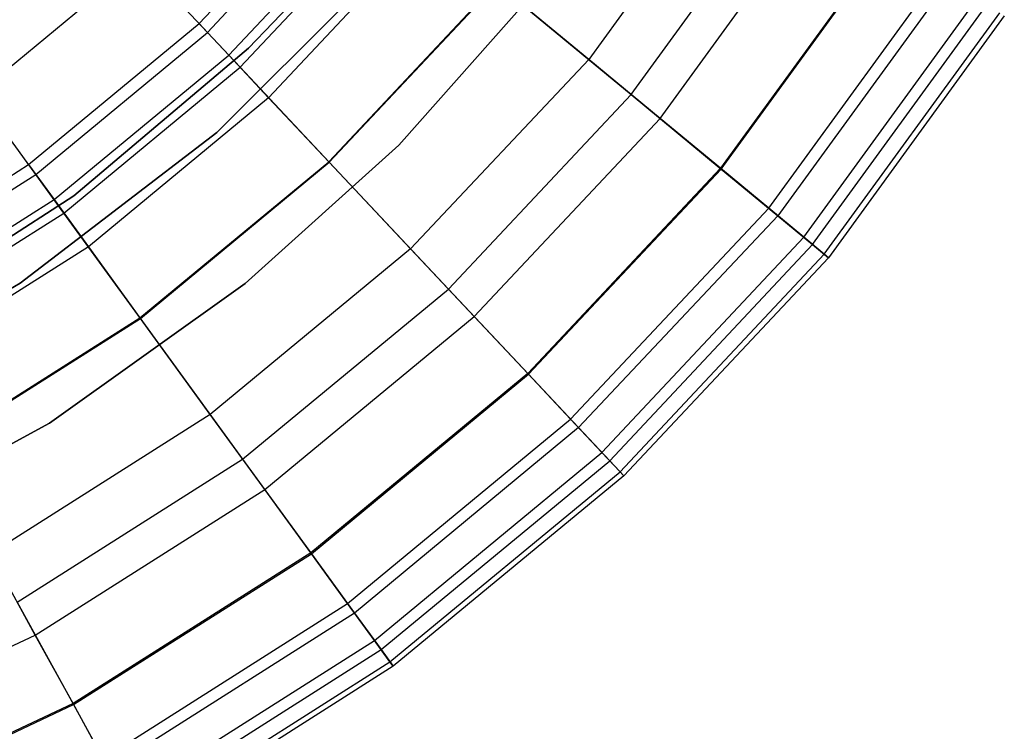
# Model space of a CAD drawing. Extents: x -12.2 to 12.8, y 0.1 to 12.5.
# Tile 46 of 66: x 6.7 to 8.1, y 2.8 to 3.8. Entities that reach past the tile are written whole.
import ezdxf

# ---------------------------------------------------------------- set-up
doc = ezdxf.new("R2010")
doc.units = 0
doc.header["$LTSCALE"] = 2.54
doc.layers.get('0').update_dxf_attribs({"color": 13, "linetype": 'CONTINUOUS'})

# ---------------------------------------------------------------- blocks, each defined once
blk = doc.blocks.new('GRUPUJ_1')
at = {"color": 0}
for p, q in [((19.9072, 3.9541, 16.5588), (19.7011, 3.6705, 16.5588)), ((19.9072, 3.9541, 16.5588), (19.7011, 3.6705, 16.5588)), ((19.1758, 3.7187, 7.5), (19.38, 3.9361, 7.5)), ((19.1758, 3.7187, 7.5), (19.38, 3.9361, 7.5)), ((19.187, 3.7068, 8.3512), (19.3925, 3.9257, 8.3512)), ((19.187, 3.7068, 8.3512), (19.3925, 3.9257, 8.3512)), ((19.7583, 3.6231, 11.5307), (19.9699, 3.9143, 11.5307)), ((19.7583, 3.6231, 11.5307), (19.9699, 3.9143, 11.5307)), ((19.2158, 3.6761, 8.9809), (19.425, 3.8988, 8.9809)), ((19.2158, 3.6761, 8.9809), (19.425, 3.8988, 8.9809)), ((19.2311, 3.6598, 17.0602), (19.4422, 3.8847, 17.0602)), ((19.2311, 3.6598, 17.0602), (19.4422, 3.8847, 17.0602)), ((19.7973, 3.5909, 16.2791), (20.0126, 3.8872, 16.2791)), ((19.7973, 3.5909, 16.2791), (20.0126, 3.8872, 16.2791)), ((19.4856, 3.8487, 9.6351), (19.2696, 3.6188, 9.6351)), ((19.4856, 3.8487, 9.6351), (19.2696, 3.6188, 9.6351)), ((19.3838, 3.8329, 7.5), (19.2423, 3.6854, 7.5)), ((19.2423, 3.6854, 8.6), (19.3838, 3.8329, 8.6)), ((19.3838, 3.8329, 7.5), (19.2423, 3.6854, 7.5)), ((19.2423, 3.6854, 8.6), (19.3838, 3.8329, 8.6)), ((20.1017, 3.8306, 15.9633), (19.8787, 3.5236, 15.9633)), ((20.1017, 3.8306, 15.9633), (19.8787, 3.5236, 15.9633)), ((19.8798, 3.5226, 12.4008), (20.103, 3.8298, 12.4008)), ((19.8798, 3.5226, 12.4008), (20.103, 3.8298, 12.4008)), ((18.8768, 3.6238, 17.2605), (19.0953, 3.8045, 17.2605)), ((18.8768, 3.6238, 17.2605), (19.0953, 3.8045, 17.2605)), ((19.2311, 3.6598, 17.0602), (19.0953, 3.8045, 17.2605)), ((19.2311, 3.6598, 17.0602), (19.0953, 3.8045, 17.2605)), ((19.4282, 3.8001, 1.95), (19.1999, 3.5718, 1.95)), ((19.1999, 3.5718, 7.5), (19.4282, 3.8001, 7.5)), ((19.4282, 3.8001, 1.95), (19.1999, 3.5718, 1.95)), ((19.1999, 3.5718, 7.5), (19.4282, 3.8001, 7.5)), ((19.1999, 3.5718, 7.5), (19.4282, 3.8001, 7.5)), ((19.6577, 3.7947, 8.6), (19.445, 3.555, 8.6)), ((19.445, 3.555, 7.5), (19.6577, 3.7947, 7.5)), ((19.6577, 3.7947, 8.6), (19.445, 3.555, 8.6)), ((19.445, 3.555, 7.5), (19.6577, 3.7947, 7.5)), ((19.9438, 3.4697, 15.6083), (20.1731, 3.7853, 15.6083)), ((19.9438, 3.4697, 15.6083), (20.1731, 3.7853, 15.6083)), ((19.3507, 3.5324, 10.3362), (19.5769, 3.7732, 10.3362)), ((19.3507, 3.5324, 10.3362), (19.5769, 3.7732, 10.3362)), ((19.3514, 3.5317, 16.8314), (19.5776, 3.7726, 16.8314)), ((19.3514, 3.5317, 16.8314), (19.5776, 3.7726, 16.8314)), ((19.5769, 3.7732, 10.3362), (19.7583, 3.6231, 11.5307)), ((19.5769, 3.7732, 10.3362), (19.7583, 3.6231, 11.5307)), ((19.7011, 3.6705, 16.5588), (19.5776, 3.7726, 16.8314)), ((19.7011, 3.6705, 16.5588), (19.5776, 3.7726, 16.8314)), ((20.1864, 3.7769, 13.0801), (19.9559, 3.4596, 13.0801)), ((20.1864, 3.7769, 13.0801), (19.9559, 3.4596, 13.0801)), ((19.9911, 3.4305, 15.2108), (20.225, 3.7524, 15.2108)), ((19.9911, 3.4305, 15.2108), (20.225, 3.7524, 15.2108)), ((20.003, 3.4207, 13.6837), (20.238, 3.7441, 13.6837)), ((20.003, 3.4207, 13.6837), (20.238, 3.7441, 13.6837)), ((20.0187, 3.4077, 14.7676), (20.2552, 3.7332, 14.7676)), ((20.0187, 3.4077, 14.7676), (20.2552, 3.7332, 14.7676)), ((18.946, 3.5286, 7.5), (19.1758, 3.7187, 7.5)), ((18.946, 3.5286, 7.5), (19.1758, 3.7187, 7.5)), ((19.1758, 3.7187, 7.5), (19.187, 3.7068, 8.3512)), ((19.1758, 3.7187, 7.5), (19.187, 3.7068, 8.3512)), ((20.2614, 3.7293, 14.2764), (20.0244, 3.403, 14.2764)), ((20.2614, 3.7293, 14.2764), (20.0244, 3.403, 14.2764)), ((18.9556, 3.5154, 8.3512), (19.187, 3.7068, 8.3512)), ((18.9556, 3.5154, 8.3512), (19.187, 3.7068, 8.3512)), ((19.187, 3.7068, 8.3512), (19.2158, 3.6761, 8.9809)), ((19.187, 3.7068, 8.3512), (19.2158, 3.6761, 8.9809)), ((19.2423, 3.6854, 7.5), (19.0068, 3.4864, 7.5)), ((19.0068, 3.4864, 8.6), (19.2423, 3.6854, 8.6)), ((19.2423, 3.6854, 7.5), (19.0068, 3.4864, 7.5)), ((19.0068, 3.4864, 8.6), (19.2423, 3.6854, 8.6)), ((19.2423, 3.6854, 7.5), (19.2423, 3.6854, 8.6)), ((19.2423, 3.6854, 7.5), (19.2423, 3.6854, 8.6)), ((18.9804, 3.4813, 8.9809), (19.2158, 3.6761, 8.9809)), ((18.9804, 3.4813, 8.9809), (19.2158, 3.6761, 8.9809)), ((19.2158, 3.6761, 8.9809), (19.2696, 3.6188, 9.6351)), ((19.2158, 3.6761, 8.9809), (19.2696, 3.6188, 9.6351)), ((19.7011, 3.6705, 16.5588), (19.4611, 3.4149, 16.5588)), ((19.7011, 3.6705, 16.5588), (19.4611, 3.4149, 16.5588)), ((19.7973, 3.5909, 16.2791), (19.7011, 3.6705, 16.5588)), ((19.7973, 3.5909, 16.2791), (19.7011, 3.6705, 16.5588)), ((18.9934, 3.4633, 17.0602), (19.2311, 3.6598, 17.0602)), ((18.9934, 3.4633, 17.0602), (19.2311, 3.6598, 17.0602)), ((19.3514, 3.5317, 16.8314), (19.2311, 3.6598, 17.0602)), ((19.3514, 3.5317, 16.8314), (19.2311, 3.6598, 17.0602)), ((18.9934, 3.4633, 17.0602), (18.8768, 3.6238, 17.2605)), ((18.9934, 3.4633, 17.0602), (18.8768, 3.6238, 17.2605)), ((19.2696, 3.6188, 9.6351), (19.0266, 3.4177, 9.6351)), ((19.2696, 3.6188, 9.6351), (19.0266, 3.4177, 9.6351)), ((19.2696, 3.6188, 9.6351), (19.3507, 3.5324, 10.3362)), ((19.2696, 3.6188, 9.6351), (19.3507, 3.5324, 10.3362)), ((19.512, 3.3607, 11.5307), (19.7583, 3.6231, 11.5307)), ((19.512, 3.3607, 11.5307), (19.7583, 3.6231, 11.5307)), ((19.7583, 3.6231, 11.5307), (19.8798, 3.5226, 12.4008)), ((19.7583, 3.6231, 11.5307), (19.8798, 3.5226, 12.4008)), ((19.5466, 3.3239, 16.2791), (19.7973, 3.5909, 16.2791)), ((19.5466, 3.3239, 16.2791), (19.7973, 3.5909, 16.2791)), ((19.8787, 3.5236, 15.9633), (19.7973, 3.5909, 16.2791)), ((19.8787, 3.5236, 15.9633), (19.7973, 3.5909, 16.2791)), ((19.1999, 3.5718, 1.95), (18.9347, 3.3685, 1.95)), ((18.9347, 3.3685, 7.5), (19.1999, 3.5718, 7.5)), ((19.1999, 3.5718, 1.95), (18.9347, 3.3685, 1.95)), ((18.9347, 3.3685, 7.5), (19.1999, 3.5718, 7.5)), ((18.9347, 3.3685, 7.5), (19.1999, 3.5718, 7.5)), ((19.1999, 3.5718, 1.95), (19.1999, 3.5718, 7.5)), ((19.1999, 3.5718, 1.95), (19.1999, 3.5718, 7.5)), ((19.445, 3.555, 8.6), (19.2378, 3.3682, 8.6)), ((19.2378, 3.3682, 7.5), (19.445, 3.555, 7.5)), ((19.445, 3.555, 8.6), (19.2378, 3.3682, 8.6)), ((19.2378, 3.3682, 7.5), (19.445, 3.555, 7.5)), ((19.445, 3.555, 8.6), (19.445, 3.555, 7.5)), ((19.445, 3.555, 8.6), (19.445, 3.555, 7.5)), ((19.0962, 3.3219, 10.3362), (19.3507, 3.5324, 10.3362)), ((19.0962, 3.3219, 10.3362), (19.3507, 3.5324, 10.3362)), ((19.0968, 3.3211, 16.8314), (19.3514, 3.5317, 16.8314)), ((19.0968, 3.3211, 16.8314), (19.3514, 3.5317, 16.8314)), ((19.3507, 3.5324, 10.3362), (19.512, 3.3607, 11.5307)), ((19.3507, 3.5324, 10.3362), (19.512, 3.3607, 11.5307)), ((19.4611, 3.4149, 16.5588), (19.3514, 3.5317, 16.8314)), ((19.4611, 3.4149, 16.5588), (19.3514, 3.5317, 16.8314)), ((18.6942, 3.3688, 7.5), (18.946, 3.5286, 7.5)), ((18.6942, 3.3688, 7.5), (18.946, 3.5286, 7.5)), ((18.946, 3.5286, 7.5), (18.9556, 3.5154, 8.3512)), ((18.946, 3.5286, 7.5), (18.9556, 3.5154, 8.3512)), ((19.8787, 3.5236, 15.9633), (19.6189, 3.2469, 15.9633)), ((19.8787, 3.5236, 15.9633), (19.6189, 3.2469, 15.9633)), ((19.6199, 3.2458, 12.4008), (19.8798, 3.5226, 12.4008)), ((19.6199, 3.2458, 12.4008), (19.8798, 3.5226, 12.4008)), ((19.9438, 3.4697, 15.6083), (19.8787, 3.5236, 15.9633)), ((19.9438, 3.4697, 15.6083), (19.8787, 3.5236, 15.9633)), ((19.8798, 3.5226, 12.4008), (19.9559, 3.4596, 13.0801)), ((19.8798, 3.5226, 12.4008), (19.9559, 3.4596, 13.0801)), ((18.702, 3.3545, 8.3512), (18.9556, 3.5154, 8.3512)), ((18.702, 3.3545, 8.3512), (18.9556, 3.5154, 8.3512)), ((18.9556, 3.5154, 8.3512), (18.9804, 3.4813, 8.9809)), ((18.9556, 3.5154, 8.3512), (18.9804, 3.4813, 8.9809)), ((18.7223, 3.3175, 8.9809), (18.9804, 3.4813, 8.9809)), ((18.7223, 3.3175, 8.9809), (18.9804, 3.4813, 8.9809)), ((19.0068, 3.4864, 7.5), (18.7465, 3.3178, 7.5)), ((18.7465, 3.3178, 8.6), (19.0068, 3.4864, 8.6)), ((19.0068, 3.4864, 7.5), (18.7465, 3.3178, 7.5)), ((18.7465, 3.3178, 8.6), (19.0068, 3.4864, 8.6)), ((18.9804, 3.4813, 8.9809), (19.0266, 3.4177, 9.6351)), ((18.9804, 3.4813, 8.9809), (19.0266, 3.4177, 9.6351)), ((19.0068, 3.4864, 7.5), (19.0068, 3.4864, 8.6)), ((19.0068, 3.4864, 7.5), (19.0068, 3.4864, 8.6)), ((19.6767, 3.1853, 15.6083), (19.9438, 3.4697, 15.6083)), ((19.6767, 3.1853, 15.6083), (19.9438, 3.4697, 15.6083)), ((19.9911, 3.4305, 15.2108), (19.9438, 3.4697, 15.6083)), ((19.9911, 3.4305, 15.2108), (19.9438, 3.4697, 15.6083)), ((18.7331, 3.298, 17.0602), (18.9934, 3.4633, 17.0602)), ((18.7331, 3.298, 17.0602), (18.9934, 3.4633, 17.0602)), ((19.0968, 3.3211, 16.8314), (18.9934, 3.4633, 17.0602)), ((19.0968, 3.3211, 16.8314), (18.9934, 3.4633, 17.0602)), ((19.9559, 3.4596, 13.0801), (19.6875, 3.1738, 13.0801)), ((19.9559, 3.4596, 13.0801), (19.6875, 3.1738, 13.0801)), ((19.9559, 3.4596, 13.0801), (20.003, 3.4207, 13.6837)), ((19.9559, 3.4596, 13.0801), (20.003, 3.4207, 13.6837)), ((19.7188, 3.1405, 15.2108), (19.9911, 3.4305, 15.2108)), ((19.7188, 3.1405, 15.2108), (19.9911, 3.4305, 15.2108)), ((20.0187, 3.4077, 14.7676), (19.9911, 3.4305, 15.2108)), ((20.0187, 3.4077, 14.7676), (19.9911, 3.4305, 15.2108)), ((19.0266, 3.4177, 9.6351), (18.7602, 3.2487, 9.6351)), ((19.0266, 3.4177, 9.6351), (18.7602, 3.2487, 9.6351)), ((19.0266, 3.4177, 9.6351), (19.0962, 3.3219, 10.3362)), ((19.0266, 3.4177, 9.6351), (19.0962, 3.3219, 10.3362)), ((19.4611, 3.4149, 16.5588), (19.191, 3.1914, 16.5588)), ((19.4611, 3.4149, 16.5588), (19.191, 3.1914, 16.5588)), ((19.5466, 3.3239, 16.2791), (19.4611, 3.4149, 16.5588)), ((19.5466, 3.3239, 16.2791), (19.4611, 3.4149, 16.5588)), ((19.7294, 3.1292, 13.6837), (20.003, 3.4207, 13.6837)), ((19.7294, 3.1292, 13.6837), (20.003, 3.4207, 13.6837)), ((20.003, 3.4207, 13.6837), (20.0244, 3.403, 14.2764)), ((20.003, 3.4207, 13.6837), (20.0244, 3.403, 14.2764)), ((19.7433, 3.1144, 14.7676), (20.0187, 3.4077, 14.7676)), ((19.7433, 3.1144, 14.7676), (20.0187, 3.4077, 14.7676)), ((20.0244, 3.403, 14.2764), (19.7483, 3.109, 14.2764)), ((20.0244, 3.403, 14.2764), (19.7483, 3.109, 14.2764)), ((20.0244, 3.403, 14.2764), (20.0187, 3.4077, 14.7676)), ((20.0244, 3.403, 14.2764), (20.0187, 3.4077, 14.7676)), ((18.9347, 3.3685, 1.95), (18.648, 3.204, 1.95)), ((18.648, 3.204, 7.5), (18.9347, 3.3685, 7.5)), ((18.9347, 3.3685, 1.95), (18.648, 3.204, 1.95)), ((18.648, 3.204, 7.5), (18.9347, 3.3685, 7.5)), ((18.648, 3.204, 7.5), (18.9347, 3.3685, 7.5)), ((18.9347, 3.3685, 1.95), (18.9347, 3.3685, 7.5)), ((18.9347, 3.3685, 1.95), (18.9347, 3.3685, 7.5)), ((19.2378, 3.3682, 8.6), (18.9744, 3.1799, 8.6)), ((18.9744, 3.1799, 7.5), (19.2378, 3.3682, 7.5)), ((19.2378, 3.3682, 8.6), (18.9744, 3.1799, 8.6)), ((18.9744, 3.1799, 7.5), (19.2378, 3.3682, 7.5)), ((19.2346, 3.1313, 11.5307), (19.512, 3.3607, 11.5307)), ((19.2346, 3.1313, 11.5307), (19.512, 3.3607, 11.5307)), ((19.2378, 3.3682, 8.6), (19.2378, 3.3682, 7.5)), ((19.2378, 3.3682, 8.6), (19.2378, 3.3682, 7.5)), ((19.512, 3.3607, 11.5307), (19.6199, 3.2458, 12.4008)), ((19.512, 3.3607, 11.5307), (19.6199, 3.2458, 12.4008)), ((18.8173, 3.1449, 10.3362), (19.0962, 3.3219, 10.3362)), ((18.8173, 3.1449, 10.3362), (19.0962, 3.3219, 10.3362)), ((18.8177, 3.144, 16.8314), (19.0968, 3.3211, 16.8314)), ((18.8177, 3.144, 16.8314), (19.0968, 3.3211, 16.8314)), ((19.0962, 3.3219, 10.3362), (19.2346, 3.1313, 11.5307)), ((19.0962, 3.3219, 10.3362), (19.2346, 3.1313, 11.5307)), ((19.191, 3.1914, 16.5588), (19.0968, 3.3211, 16.8314)), ((19.191, 3.1914, 16.5588), (19.0968, 3.3211, 16.8314)), ((19.2644, 3.0904, 16.2791), (19.5466, 3.3239, 16.2791)), ((19.2644, 3.0904, 16.2791), (19.5466, 3.3239, 16.2791)), ((19.6189, 3.2469, 15.9633), (19.5466, 3.3239, 16.2791)), ((19.6189, 3.2469, 15.9633), (19.5466, 3.3239, 16.2791)), ((19.6189, 3.2469, 15.9633), (19.3264, 3.005, 15.9633)), ((19.6189, 3.2469, 15.9633), (19.3264, 3.005, 15.9633)), ((19.3273, 3.0037, 12.4008), (19.6199, 3.2458, 12.4008)), ((19.3273, 3.0037, 12.4008), (19.6199, 3.2458, 12.4008)), ((19.6767, 3.1853, 15.6083), (19.6189, 3.2469, 15.9633)), ((19.6767, 3.1853, 15.6083), (19.6189, 3.2469, 15.9633)), ((19.6199, 3.2458, 12.4008), (19.6875, 3.1738, 13.0801)), ((19.6199, 3.2458, 12.4008), (19.6875, 3.1738, 13.0801)), ((19.191, 3.1914, 16.5588), (18.8949, 3.0036, 16.5588)), ((19.191, 3.1914, 16.5588), (18.8949, 3.0036, 16.5588)), ((19.2644, 3.0904, 16.2791), (19.191, 3.1914, 16.5588)), ((19.2644, 3.0904, 16.2791), (19.191, 3.1914, 16.5588)), ((18.9744, 3.1799, 8.6), (18.6885, 3.0239, 8.6)), ((18.6885, 3.0239, 7.5), (18.9744, 3.1799, 7.5)), ((18.9744, 3.1799, 8.6), (18.6885, 3.0239, 8.6)), ((18.6885, 3.0239, 7.5), (18.9744, 3.1799, 7.5)), ((18.9744, 3.1799, 8.6), (18.9744, 3.1799, 7.5)), ((18.9744, 3.1799, 8.6), (18.9744, 3.1799, 7.5)), ((19.3761, 2.9366, 15.6083), (19.6767, 3.1853, 15.6083)), ((19.3761, 2.9366, 15.6083), (19.6767, 3.1853, 15.6083)), ((19.6875, 3.1738, 13.0801), (19.3854, 2.9238, 13.0801)), ((19.6875, 3.1738, 13.0801), (19.3854, 2.9238, 13.0801)), ((19.7188, 3.1405, 15.2108), (19.6767, 3.1853, 15.6083)), ((19.7188, 3.1405, 15.2108), (19.6767, 3.1853, 15.6083)), ((19.6875, 3.1738, 13.0801), (19.7294, 3.1292, 13.6837)), ((19.6875, 3.1738, 13.0801), (19.7294, 3.1292, 13.6837)), ((19.4122, 2.8869, 15.2108), (19.7188, 3.1405, 15.2108)), ((19.4122, 2.8869, 15.2108), (19.7188, 3.1405, 15.2108)), ((19.7433, 3.1144, 14.7676), (19.7188, 3.1405, 15.2108)), ((19.7433, 3.1144, 14.7676), (19.7188, 3.1405, 15.2108)), ((18.9307, 2.9385, 11.5307), (19.2346, 3.1313, 11.5307)), ((18.9307, 2.9385, 11.5307), (19.2346, 3.1313, 11.5307)), ((19.2346, 3.1313, 11.5307), (19.3273, 3.0037, 12.4008)), ((19.2346, 3.1313, 11.5307), (19.3273, 3.0037, 12.4008)), ((19.4213, 2.8744, 13.6837), (19.7294, 3.1292, 13.6837)), ((19.4213, 2.8744, 13.6837), (19.7294, 3.1292, 13.6837)), ((19.7294, 3.1292, 13.6837), (19.7483, 3.109, 14.2764)), ((19.7294, 3.1292, 13.6837), (19.7483, 3.109, 14.2764)), ((19.4332, 2.8579, 14.7676), (19.7433, 3.1144, 14.7676)), ((19.4332, 2.8579, 14.7676), (19.7433, 3.1144, 14.7676)), ((19.7483, 3.109, 14.2764), (19.4376, 2.852, 14.2764)), ((19.7483, 3.109, 14.2764), (19.4376, 2.852, 14.2764)), ((19.7483, 3.109, 14.2764), (19.7433, 3.1144, 14.7676)), ((19.7483, 3.109, 14.2764), (19.7433, 3.1144, 14.7676)), ((18.9551, 2.8941, 16.2791), (19.2644, 3.0904, 16.2791)), ((18.9551, 2.8941, 16.2791), (19.2644, 3.0904, 16.2791)), ((19.3264, 3.005, 15.9633), (19.2644, 3.0904, 16.2791)), ((19.3264, 3.005, 15.9633), (19.2644, 3.0904, 16.2791)), ((18.9551, 2.8941, 16.2791), (18.8949, 3.0036, 16.5588)), ((18.9551, 2.8941, 16.2791), (18.8949, 3.0036, 16.5588)), ((19.3264, 3.005, 15.9633), (19.006, 2.8016, 15.9633)), ((19.3264, 3.005, 15.9633), (19.006, 2.8016, 15.9633)), ((19.0067, 2.8003, 12.4008), (19.3273, 3.0037, 12.4008)), ((19.0067, 2.8003, 12.4008), (19.3273, 3.0037, 12.4008)), ((19.3761, 2.9366, 15.6083), (19.3264, 3.005, 15.9633)), ((19.3761, 2.9366, 15.6083), (19.3264, 3.005, 15.9633)), ((19.3273, 3.0037, 12.4008), (19.3854, 2.9238, 13.0801)), ((19.3273, 3.0037, 12.4008), (19.3854, 2.9238, 13.0801)), ((18.9307, 2.9385, 11.5307), (19.0067, 2.8003, 12.4008)), ((18.9307, 2.9385, 11.5307), (19.0067, 2.8003, 12.4008)), ((19.0467, 2.7275, 15.6083), (19.3761, 2.9366, 15.6083)), ((19.0467, 2.7275, 15.6083), (19.3761, 2.9366, 15.6083)), ((19.4122, 2.8869, 15.2108), (19.3761, 2.9366, 15.6083)), ((19.4122, 2.8869, 15.2108), (19.3761, 2.9366, 15.6083)), ((19.3854, 2.9238, 13.0801), (19.0543, 2.7137, 13.0801)), ((19.3854, 2.9238, 13.0801), (19.0543, 2.7137, 13.0801)), ((19.3854, 2.9238, 13.0801), (19.4213, 2.8744, 13.6837)), ((19.3854, 2.9238, 13.0801), (19.4213, 2.8744, 13.6837)), ((18.6237, 2.7382, 16.2791), (18.9551, 2.8941, 16.2791)), ((18.6237, 2.7382, 16.2791), (18.9551, 2.8941, 16.2791)), ((19.006, 2.8016, 15.9633), (18.9551, 2.8941, 16.2791)), ((19.006, 2.8016, 15.9633), (18.9551, 2.8941, 16.2791)), ((19.0763, 2.6737, 15.2108), (19.4122, 2.8869, 15.2108)), ((19.0763, 2.6737, 15.2108), (19.4122, 2.8869, 15.2108)), ((19.4332, 2.8579, 14.7676), (19.4122, 2.8869, 15.2108)), ((19.4332, 2.8579, 14.7676), (19.4122, 2.8869, 15.2108)), ((19.0837, 2.6601, 13.6837), (19.4213, 2.8744, 13.6837)), ((19.0837, 2.6601, 13.6837), (19.4213, 2.8744, 13.6837)), ((19.4213, 2.8744, 13.6837), (19.4376, 2.852, 14.2764)), ((19.4213, 2.8744, 13.6837), (19.4376, 2.852, 14.2764)), ((19.0935, 2.6423, 14.7676), (19.4332, 2.8579, 14.7676)), ((19.0935, 2.6423, 14.7676), (19.4332, 2.8579, 14.7676)), ((19.4376, 2.852, 14.2764), (19.4332, 2.8579, 14.7676)), ((19.4376, 2.852, 14.2764), (19.4332, 2.8579, 14.7676)), ((19.4376, 2.852, 14.2764), (19.0971, 2.6359, 14.2764)), ((19.4376, 2.852, 14.2764), (19.0971, 2.6359, 14.2764)), ((19.006, 2.8016, 15.9633), (18.6626, 2.64, 15.9633)), ((19.006, 2.8016, 15.9633), (18.6626, 2.64, 15.9633)), ((19.0467, 2.7275, 15.6083), (19.006, 2.8016, 15.9633)), ((19.0467, 2.7275, 15.6083), (19.006, 2.8016, 15.9633)), ((18.6631, 2.6386, 12.4008), (19.0067, 2.8003, 12.4008)), ((18.6631, 2.6386, 12.4008), (19.0067, 2.8003, 12.4008)), ((19.0067, 2.8003, 12.4008), (19.0543, 2.7137, 13.0801)), ((19.0067, 2.8003, 12.4008), (19.0543, 2.7137, 13.0801))]:
    blk.add_line(p, q, dxfattribs=at)

msp = doc.modelspace()

# ---------------------------------------------------------------- block references
at = {"color": 0}
msp.add_blockref('GRUPUJ_1', (-12.2054, 0.069, 0.2501), dxfattribs=at)

doc.saveas('drawing.dxf')
